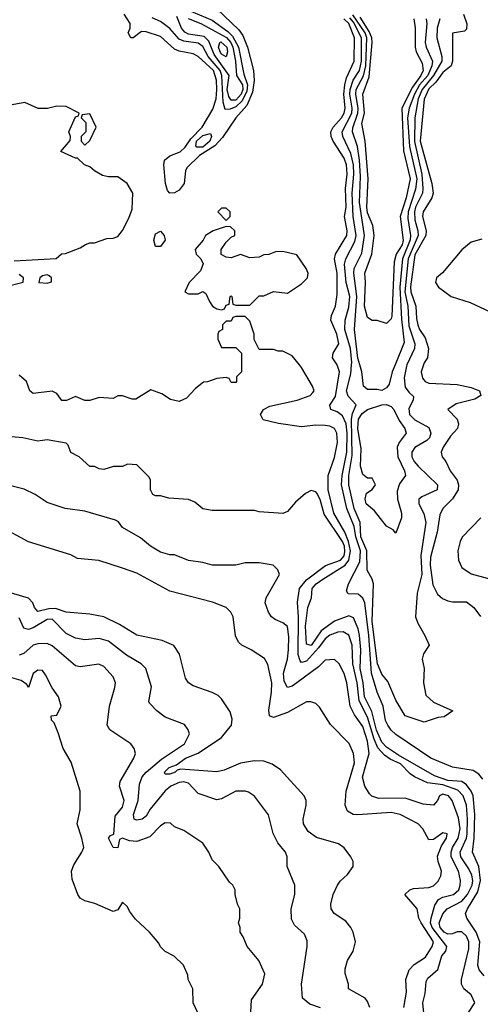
# Model space of a CAD drawing. Header units: inches. Extents: x 2348352 to 2479776, y 460422 to 613655.
# Tile 182 of 256: x 2380813 to 2382768, y 527284 to 531466. Entities that reach past the tile are written whole.
import ezdxf

# ---------------------------------------------------------------- set-up
doc = ezdxf.new("R2010")
doc.units = ezdxf.units.IN
doc.header["$MEASUREMENT"] = 0
doc.layers.add('C3582', color=7, linetype='Continuous')
doc.layers.add('C3583', color=7, linetype='Continuous')

msp = doc.modelspace()

# ---------------------------------------------------------------- linework, layer by layer
at = {"layer": 'C3582', "color": 4}
for points, elevation in [([(2381754, 530000), (2381754, 529970), (2381734, 529950), (2381734, 529930), (2381730, 529926), (2381710, 529926), (2381702, 529942), (2381690, 529946), (2381650, 529942), (2381610, 529928), (2381592.7, 529927.3), (2381559.6, 529900.4), (2381521, 529859), (2381490, 529844), (2381453.6, 529853.6), (2381416.5, 529876.5), (2381370, 529894), (2381305.4, 529854.6), (2381290, 529854), (2381250, 529868), (2381230, 529868), (2381210, 529858), (2381150, 529862), (2381111.1, 529848.9), (2381090, 529848.7), (2381050, 529866), (2381011.6, 529848.4), (2380991.3, 529848.7), (2380970, 529878), (2380950, 529888.7), (2380870, 529879), (2380855.3, 529890), (2380842, 529930), (2380810, 529956)], 84), ([(2382785, 527405), (2382763.1, 527430), (2382757.8, 527450), (2382766.4, 527550), (2382750.9, 527590), (2382711.3, 527650), (2382706.3, 527670), (2382714, 527690), (2382758.1, 527761.9), (2382769.8, 527810), (2382762.3, 527870), (2382734.7, 527930), (2382741.8, 527990), (2382744.7, 528090), (2382738.5, 528170), (2382729.8, 528190), (2382710, 528216.4), (2382690, 528229.8), (2382630, 528234.7), (2382574.7, 528254.7), (2382421.8, 528341.8), (2382370, 528376.8), (2382350, 528397.6), (2382328.2, 528448.3), (2382307.9, 528527.9), (2382276.3, 528590), (2382271, 528650), (2382258.5, 528710), (2382261.1, 528790), (2382255.8, 528850), (2382250, 528878.4), (2382230, 528926), (2382210, 528934), (2382150, 528911.8), (2382092.6, 528870), (2382050, 528808.6), (2382030, 528814), (2382026.6, 528890), (2382036.8, 528970), (2382051.5, 529010), (2382054, 529050), (2382071.6, 529070), (2382099.7, 529090), (2382194.8, 529150), (2382210.5, 529170), (2382217.1, 529210), (2382209.3, 529250), (2382193.7, 529290), (2382147.1, 529370), (2382123.1, 529470), (2382123.1, 529530), (2382150, 529607.3), (2382162, 529670), (2382159.4, 529710), (2382150, 529729.6), (2382130, 529739.8), (2382110, 529742.7), (2382070, 529743.9), (2382010, 529736.9), (2381911.3, 529751.3), (2381846.8, 529766.8), (2381835.3, 529790), (2381848, 529810), (2381874.8, 529825.2), (2381990.6, 529850.6), (2382046, 529870), (2382057.2, 529882.8), (2382062.7, 529890), (2382056, 529910), (2382010, 529988.7), (2382000.8, 530000)], 84), ([(2382779.9, 528239.9), (2382761.8, 528261.8), (2382737.7, 528277.7), (2382651, 528291), (2382558.7, 528330), (2382410, 528429.7), (2382390, 528448), (2382376, 528470), (2382366.6, 528490), (2382355.8, 528550), (2382330, 528609.4), (2382306.5, 528690), (2382295.3, 528850), (2382278.3, 528990), (2382269.2, 529009.2), (2382250, 529026), (2382207.9, 529027.9), (2382201, 529041), (2382208.3, 529070), (2382256.5, 529163.5), (2382260.4, 529210), (2382240.3, 529270), (2382233.3, 529313.3), (2382202.4, 529390), (2382179.5, 529490), (2382181.8, 529530), (2382202.1, 529630), (2382203.2, 529710), (2382198.8, 529750), (2382184, 529784), (2382160.5, 529800.5), (2382133.2, 529810), (2382129.6, 529829.6), (2382153.9, 529866.1), (2382171, 529970), (2382160.7, 530000)], 76), ([(2382457.2, 530000), (2382454.9, 529994.9), (2382445.3, 529945.3), (2382450, 529906), (2382464.4, 529884.4), (2382485.4, 529865.4), (2382484, 529850), (2382465.1, 529814.9), (2382467.4, 529790), (2382490, 529767.4), (2382550, 529734.9), (2382558.7, 529710), (2382552.2, 529690), (2382541, 529679), (2382490, 529649.3), (2382477.1, 529630), (2382477.6, 529610), (2382487, 529590), (2382504.9, 529570), (2382586.8, 529490), (2382584.7, 529470), (2382519.8, 529440.2), (2382506.8, 529430), (2382507.3, 529410), (2382528.7, 529368.7), (2382537.6, 529330), (2382516.5, 529190), (2382520.2, 529110), (2382501.1, 529030), (2382494, 528930), (2382502.6, 528902.6), (2382533.4, 528850), (2382550.8, 528810), (2382527.1, 528772.9), (2382521, 528750), (2382530.7, 528710.7), (2382527.7, 528650), (2382536.8, 528596.8), (2382570, 528566.8), (2382652, 528530), (2382614.4, 528505.6), (2382590, 528502), (2382530, 528482), (2382450, 528508.7), (2382410, 528575.3), (2382375.6, 528655.6), (2382350, 528686), (2382331.6, 528730), (2382309.9, 528910), (2382315.1, 529070), (2382309.6, 529089.6), (2382288.2, 529128.2), (2382286.1, 529210), (2382261.5, 529270), (2382258.8, 529330), (2382232.5, 529390), (2382209.8, 529490), (2382209.9, 529530), (2382224.2, 529615.8), (2382221.6, 529770), (2382226.3, 529793.7), (2382242, 529830), (2382207.1, 529867.1), (2382199.7, 529890), (2382218.4, 529961.6), (2382222.2, 530000)], 72), ([(2382406.8, 530000), (2382394.6, 529970), (2382381.5, 529918.5), (2382370, 529902), (2382350, 529891.5), (2382330, 529896.3), (2382290, 529895.1), (2382272.7, 529910), (2382266, 529970), (2382257.2, 530000)], 68), ([(2382527.1, 530000), (2382517.1, 529970), (2382523.4, 529943.4), (2382534, 529930), (2382550, 529923.1), (2382670, 529916.4), (2382730, 529903.8), (2382764.7, 529890), (2382770.8, 529870), (2382744.9, 529855.1), (2382665.5, 529834.5), (2382631, 529810), (2382670.8, 529770), (2382676, 529750), (2382671, 529730), (2382642, 529698), (2382610.8, 529650), (2382602.8, 529630), (2382606.8, 529610), (2382622.8, 529590), (2382640.7, 529550), (2382670.2, 529510.2), (2382676, 529490), (2382674.6, 529470), (2382650, 529431.8), (2382609.2, 529390.8), (2382596.4, 529363.6), (2382585.8, 529290), (2382557.2, 529182.8), (2382556.2, 529150), (2382566.4, 529066.4), (2382586.7, 529026.7), (2382608, 529008), (2382630, 528997.3), (2382650, 528994), (2382710, 528993), (2382741, 528970), (2382770, 528931.3)], 76), ([(2382715.7, 527244.3), (2382745.6, 527290), (2382730, 527323.7), (2382698, 527350), (2382689, 527369), (2382689.2, 527390), (2382720.1, 527519.9), (2382720.4, 527550), (2382710, 527574), (2382690, 527591.5), (2382670, 527591.6), (2382650, 527583.1), (2382630, 527582), (2382615.6, 527590), (2382598, 527610), (2382594, 527630), (2382610, 527667.7), (2382627.6, 527690), (2382690, 527721.5), (2382714.6, 527750), (2382734.4, 527790), (2382736.8, 527810), (2382732.6, 527832.6), (2382719.9, 527859.9), (2382686.4, 527910), (2382682.8, 527930), (2382709.8, 527990), (2382713, 528007), (2382714.5, 528070), (2382709.8, 528129.8), (2382695.1, 528170), (2382673.3, 528193.3), (2382610, 528215.7), (2382544.5, 528224.5), (2382489.7, 528249.7), (2382470, 528262.9), (2382430, 528305.1), (2382385.6, 528325.6), (2382362.2, 528342.2), (2382334.1, 528374.1), (2382317.8, 528410), (2382290, 528503.6), (2382253.8, 528573.8), (2382246, 528650), (2382227.6, 528730), (2382225.1, 528810), (2382210, 528852.7), (2382186.8, 528866.8), (2382164.1, 528864.1), (2382130, 528852.2), (2382110, 528835.8), (2382082.1, 528797.9), (2382030, 528742), (2382010, 528736.2), (2382003.5, 528743.5), (2381995.8, 528770), (2381997.2, 528930), (2381992.3, 528992.3), (2382000.9, 529050), (2382030, 529086.7), (2382111.6, 529148.4), (2382175.6, 529170), (2382190.8, 529189.2), (2382193.2, 529206.8), (2382191.6, 529230), (2382184, 529250), (2382105.8, 529365.8), (2382088.1, 529428.1), (2382075.1, 529455.1), (2382070, 529460.9), (2382050, 529466.6), (2382026, 529454), (2381983.5, 529416.5), (2381950, 529378), (2381930, 529368.7), (2381830, 529375.3), (2381810, 529382), (2381630, 529382), (2381590, 529388.7), (2381556.4, 529416.4), (2381530, 529428), (2381445.4, 529434.6), (2381410, 529444), (2381390, 529444), (2381378, 529450), (2381368, 529470), (2381368.7, 529510), (2381363.1, 529523.1), (2381310, 529575.3), (2381270, 529578), (2381250, 529568.7), (2381211.6, 529568.4), (2381170, 529555.3), (2381150, 529558), (2381130, 529568), (2381110, 529568), (2381066, 529610), (2381030, 529628), (2381019, 529659), (2381010, 529668), (2380930, 529681.2), (2380890, 529676), (2380826, 529690), (2380730, 529699)], 88), ([(2382534.5, 527190), (2382524.5, 527290), (2382534, 527330), (2382539.1, 527380.9), (2382545.4, 527394.6), (2382588.2, 527431.8), (2382605.6, 527490), (2382622, 527510), (2382626, 527530), (2382564.5, 527610), (2382557.3, 527630), (2382559.3, 527650), (2382575.2, 527704.8), (2382590.8, 527729.2), (2382610, 527739), (2382655.1, 527750), (2382676.9, 527770), (2382683.6, 527790), (2382685.1, 527810), (2382675.8, 527850), (2382644.2, 527910), (2382644.1, 527930), (2382650.7, 527950), (2382674.4, 527990), (2382682.5, 528030), (2382676, 528076), (2382649.5, 528150), (2382633.6, 528170), (2382610, 528176.9), (2382594.8, 528170), (2382587.3, 528150), (2382570, 528129.5), (2382525.2, 528134.8), (2382450, 528159.6), (2382338, 528158), (2382308, 528168), (2382298, 528178), (2382278.4, 528210), (2382268.4, 528248.4), (2382296.3, 528350), (2382290, 528401.2), (2382270, 528463.7), (2382234.3, 528514.3), (2382216.3, 528550), (2382202, 528650), (2382190, 528688.7), (2382169.6, 528729.6), (2382150, 528749.3), (2382110, 528745.2), (2382082, 528718), (2381990, 528649.5), (2381970, 528635.1), (2381949.6, 528629.6), (2381936.3, 528656.3), (2381932.8, 528690), (2381949.6, 528750), (2381954.7, 528790), (2381955.4, 528844.6), (2381950, 528888.7), (2381930, 528904.5), (2381898, 528918), (2381882, 528930), (2381868.7, 528950), (2381855.3, 528990), (2381859, 529010), (2381915.3, 529110), (2381908.9, 529128.9), (2381888.9, 529148.9), (2381830, 529159), (2381770, 529159), (2381730, 529149), (2381630, 529149.3), (2381590, 529161.2), (2381530, 529169.2), (2381470, 529193.2), (2381450, 529194), (2381410, 529205.2), (2381368.7, 529230), (2381325.6, 529265.6), (2381250, 529309), (2381232.9, 529332.9), (2381220.2, 529340.2), (2381090, 529379), (2381006, 529390), (2380930, 529415.3), (2380878, 529450), (2380831.9, 529471.9), (2380736.5, 529496.5)], 92), ([(2382770.7, 529350), (2382692.1, 529267.9), (2382682.4, 529250), (2382672.4, 529210), (2382675.8, 529170), (2382690, 529139.1), (2382730, 529112.7), (2382850, 529080.3)], 84), ([(2382443.5, 527270), (2382455.1, 527335.1), (2382452, 527390), (2382467, 527430), (2382487.1, 527452.9), (2382535.2, 527484.8), (2382563.5, 527530), (2382569.7, 527550), (2382516.9, 527630), (2382507.6, 527650), (2382500.7, 527690), (2382448, 527750), (2382468.7, 527770), (2382484.6, 527775.4), (2382550, 527780.3), (2382570, 527786.7), (2382590, 527806.8), (2382601.6, 527830), (2382604.2, 527850), (2382589.6, 527890), (2382586.8, 527913.2), (2382603.3, 527956.7), (2382625.2, 527990), (2382628, 528008), (2382610, 528012.3), (2382570, 527984), (2382550, 527982), (2382524, 528030), (2382504, 528050), (2382428.7, 528090), (2382390, 528098.7), (2382248.3, 528088.3), (2382228.7, 528090), (2382204.4, 528104.4), (2382194.5, 528130), (2382198.9, 528190), (2382233.7, 528310), (2382229.6, 528349.6), (2382211.5, 528391.5), (2382132.1, 528472.1), (2382085.6, 528545.6), (2382070, 528562), (2382049, 528569), (2382030, 528569.2), (2381950, 528523.6), (2381890, 528502), (2381874, 528510), (2381870, 528534), (2381882.3, 528610), (2381883.5, 528650), (2381867, 528727), (2381852.3, 528752.3), (2381795.3, 528790), (2381755.3, 528810), (2381742.5, 528822.5), (2381729.5, 528849.5), (2381719.3, 528930), (2381709.2, 528950), (2381690, 528969.2), (2381632.1, 528992.1), (2381450, 529039.3), (2381310, 529116), (2381250, 529137.2), (2381149.5, 529169.5), (2381058, 529178), (2381030, 529192.7), (2380850, 529249.2), (2380730, 529314)], 96), ([(2382299.3, 527270), (2382290, 527295.3), (2382279, 527310), (2382208.7, 527350), (2382208.7, 527370), (2382194.6, 527414.6), (2382194.6, 527434.6), (2382204, 527470), (2382229, 527510), (2382239, 527550), (2382229, 527590), (2382219, 527610), (2382197.2, 527637.2), (2382148.7, 527670), (2382135.3, 527690), (2382134, 527710), (2382144, 527750), (2382162, 527790), (2382173.2, 527806.8), (2382204.7, 527835.3), (2382229, 527870), (2382229, 527890), (2382219, 527910), (2382190, 527948.7), (2382166.3, 527966.3), (2382073.1, 527993.1), (2382038.3, 528018.3), (2382018, 528050), (2382017, 528070), (2382029.4, 528130), (2382029.2, 528150), (2382021.2, 528170), (2381920.2, 528280.2), (2381884.5, 528304.5), (2381850, 528316.2), (2381810, 528317.6), (2381750, 528307.8), (2381681, 528279), (2381650, 528272), (2381497.6, 528282.4), (2381481.1, 528278.9), (2381473.4, 528270), (2381450, 528261.6), (2381430, 528262), (2381427, 528270), (2381447.3, 528290), (2381479.3, 528300.7), (2381517, 528330), (2381570, 528350.2), (2381670, 528417.1), (2381712, 528470), (2381715.5, 528495.5), (2381706.8, 528526.8), (2381670, 528582), (2381655.5, 528595.5), (2381630, 528609.2), (2381550, 528637.2), (2381529, 528650), (2381517.2, 528670), (2381491.7, 528771.7), (2381467.5, 528807.5), (2381418, 528830), (2381310, 528852.3), (2381237.1, 528897.1), (2381170, 528929.4), (2381110, 528940.9), (2381010, 528949.6), (2380964.8, 528964.7), (2380936.5, 528963.5), (2380890, 528952.7), (2380875.1, 528970), (2380869.3, 528990), (2380849.6, 529009.6), (2380750, 529039.5)], 104), ([(2382090, 527268.7), (2382044.1, 527284.1), (2382014, 527310), (2382009.1, 527369.1), (2382034, 527530), (2382033.6, 527553.6), (2382022, 527582), (2381980.1, 527620.1), (2381966.3, 527646.3), (2381965.2, 527690), (2381981.2, 527750), (2381981.2, 527790), (2381948.7, 527870), (2381948.7, 527910), (2381942, 527930), (2381909, 527970), (2381889.3, 528009.3), (2381868.9, 528088.9), (2381810, 528168), (2381784.7, 528184.7), (2381770, 528189), (2381730, 528189), (2381670, 528157.2), (2381650, 528153.2), (2381570, 528179), (2381530, 528222.7), (2381510, 528229.5), (2381490, 528226), (2381454, 528210), (2381430, 528191.5), (2381367.3, 528112.7), (2381350, 528083.6), (2381333, 528070), (2381310, 528065.6), (2381299, 528070), (2381296.3, 528090), (2381316, 528150), (2381321.1, 528218.9), (2381332.3, 528250), (2381349.8, 528270.2), (2381414.7, 528325.3), (2381513.2, 528390), (2381533.2, 528433.2), (2381528.7, 528450), (2381512.5, 528472.5), (2381430, 528504), (2381395.3, 528530), (2381363.7, 528563.7), (2381361.2, 528570), (2381372.5, 528632.5), (2381349, 528710), (2381329, 528730), (2381266.7, 528766.7), (2381190, 528827), (2381150, 528838.4), (2381090, 528832), (2381050, 528839.5), (2381010, 528859.5), (2380950, 528919.7), (2380930, 528919.2), (2380870, 528883.1), (2380850, 528875.6), (2380830, 528881.2), (2380810, 528926)], 108), ([(2381794, 527250), (2381796.5, 527303.5), (2381844, 527370), (2381853.6, 527413.6), (2381828, 527470), (2381778, 527530), (2381762, 527570), (2381749, 527590), (2381748.7, 527610), (2381742, 527630), (2381748, 527650), (2381748, 527690), (2381738, 527710), (2381728, 527750), (2381728, 527770), (2381718, 527790), (2381703.1, 527803.1), (2381658, 527870), (2381630, 527898), (2381615.3, 527930), (2381590, 527968), (2381510, 528022), (2381470, 528038), (2381453.6, 528053.6), (2381430, 528055.3), (2381410, 528042), (2381364.9, 527995.1), (2381310, 527975.1), (2381278.4, 527978.4), (2381250, 527989.2), (2381236, 527984), (2381230, 527948), (2381209, 527950), (2381189.6, 527990.4), (2381199, 528001), (2381213.2, 528006.8), (2381217.5, 528082.5), (2381250, 528121), (2381257, 528150), (2381236, 528210), (2381239.3, 528230), (2381297.2, 528330), (2381304, 528350), (2381299, 528370), (2381284, 528390), (2381195.3, 528450), (2381184, 528470), (2381194, 528550), (2381217.2, 528630), (2381219, 528650), (2381210, 528675.3), (2381170, 528719), (2381149.1, 528729.1), (2381070, 528717.2), (2381050, 528721.2), (2380950, 528807.3), (2380930, 528816.2), (2380890, 528815.6), (2380870.3, 528809.7), (2380830, 528774.5), (2380810, 528766.6)], 112), ([(2381578, 527230), (2381549, 527290), (2381548, 527350), (2381528, 527390), (2381527.3, 527407.3), (2381508, 527450), (2381468.4, 527488.4), (2381430, 527508), (2381410, 527528), (2381404, 527544), (2381364, 527590), (2381305.2, 527645.2), (2381279, 527679), (2381270, 527698), (2381250, 527718), (2381230, 527686), (2381210, 527678), (2381132.5, 527712.5), (2381090, 527724), (2381070, 527735.3), (2381059, 527750), (2381035.5, 527815.5), (2381032.7, 527850), (2381042.9, 527877.1), (2381077.2, 527930), (2381085.2, 527950), (2381077.2, 527990), (2381057.2, 528050), (2381069.3, 528110.7), (2381069.5, 528190), (2381032, 528312), (2380997.2, 528370), (2380976.5, 528436.5), (2380959, 528479), (2380948.4, 528491.6), (2380946, 528510), (2380970, 528512), (2380988.7, 528550), (2380977.2, 528590), (2380950, 528628.7), (2380922.9, 528682.9), (2380910, 528702), (2380890, 528704), (2380870, 528688.7), (2380850.9, 528629.1), (2380842.5, 528642.5), (2380818.9, 528658.9), (2380750, 528678.9)], 116)]:
    msp.add_lwpolyline(points, dxfattribs=dict(at, elevation=elevation))
at = {"layer": 'C3582', "color": 4, "elevation": 68}
msp.add_lwpolyline([(2382410, 529286), (2382399, 529299), (2382370, 529315.3), (2382319.5, 529379.5), (2382284, 529410), (2382279, 529430), (2382284.7, 529455.3), (2382310, 529471.3), (2382324, 529490), (2382310, 529519), (2382290, 529519), (2382270, 529534), (2382260.5, 529570), (2382263, 529643), (2382249.1, 529730), (2382252, 529770), (2382267, 529793), (2382290, 529810.2), (2382350, 529830.4), (2382370, 529832.4), (2382390, 529823.1), (2382401.1, 529810), (2382424.4, 529764.4), (2382448, 529730), (2382453.4, 529710), (2382424.4, 529670), (2382415.3, 529650), (2382418, 529610), (2382446, 529550), (2382450.5, 529530), (2382425.3, 529494.7), (2382416.1, 529463.9), (2382416.4, 529430), (2382433.4, 529370), (2382434, 529350)], close=True, dxfattribs=at)
at = {"layer": 'C3583', "color": 4}
for points, elevation in [([(2381650, 531512.7), (2381743.8, 531423.8), (2381759.6, 531399.6), (2381779.5, 531350), (2381805.3, 531250), (2381808.2, 531208.2), (2381801.5, 531158.5), (2381777.9, 531102.1), (2381730, 531049.5), (2381673.4, 530966.6), (2381640.7, 530930), (2381576, 530890), (2381522.7, 530837.3), (2381516.2, 530823.8), (2381510.9, 530770), (2381490, 530741.8), (2381470, 530730.9), (2381450, 530729.5), (2381441, 530741), (2381431.3, 530770), (2381424.8, 530850), (2381427.7, 530870), (2381450, 530888.4), (2381494.3, 530905.8), (2381514.8, 530925.2), (2381539, 530961), (2381588.1, 531010), (2381633.5, 531086.5), (2381647.2, 531130), (2381650.5, 531169.5), (2381649, 531210), (2381635.4, 531250), (2381570, 531309.7), (2381550, 531321.3), (2381490, 531333.5), (2381470, 531342), (2381410, 531394.7), (2381350, 531415.6), (2381330, 531417), (2381294, 531390), (2381284, 531390), (2381272.7, 531410), (2381281.6, 531430), (2381282.4, 531450), (2381256.9, 531490)], 76), ([(2381522.3, 531510), (2381630, 531465), (2381696.3, 531416.3), (2381716.3, 531396.3), (2381741.5, 531350), (2381764.7, 531235.3), (2381779.8, 531190), (2381777, 531163), (2381758.1, 531121.9), (2381730, 531096.5), (2381706.3, 531086.3), (2381685.1, 531085.1), (2381676.8, 531116.8), (2381671.1, 531230), (2381663.6, 531250), (2381612.9, 531310), (2381590, 531352.2), (2381570, 531366.4), (2381510, 531374.6), (2381490, 531383.5), (2381450, 531429.7), (2381410, 531458.9), (2381374.8, 531474.8)], 72), ([(2381528.5, 531471.5), (2381582.4, 531450), (2381690.8, 531390.8), (2381709.5, 531370), (2381718.3, 531350), (2381729.4, 531290), (2381734, 531230), (2381758.2, 531190), (2381759.6, 531170), (2381753.8, 531150), (2381730, 531124.5), (2381710, 531125), (2381700.5, 531140.4), (2381693.3, 531170), (2381701.5, 531230), (2381638.5, 531318.5), (2381615.4, 531375.4), (2381595.5, 531395.5), (2381530, 531405.7), (2381514.1, 531414.1), (2381500.4, 531430), (2381479.5, 531479.5)], 68), ([(2382222.2, 530000), (2382223.1, 530010), (2382217.2, 530070), (2382193.6, 530150), (2382194.5, 530190), (2382210, 530246), (2382214, 530290), (2382199.3, 530350), (2382192.1, 530427.9), (2382196.9, 530450), (2382236, 530524), (2382241.1, 530550), (2382228.9, 530630), (2382224.1, 530730), (2382231.9, 530810), (2382229.9, 530850), (2382218.4, 530898.4), (2382185.1, 530970), (2382182.4, 530990), (2382222.7, 531070), (2382225, 531090), (2382215.2, 531150), (2382216.4, 531170), (2382229.1, 531210), (2382255.2, 531250), (2382264.3, 531290), (2382263.4, 531390), (2382230, 531456.5), (2382215.1, 531475.1)], 72), ([(2382257.2, 530000), (2382248.8, 530028.8), (2382234.2, 530150), (2382244.3, 530290), (2382231.8, 530390), (2382232.9, 530410), (2382265.4, 530474.6), (2382277.1, 530550), (2382255.6, 530690), (2382259.9, 530800.1), (2382255.6, 530870), (2382247.5, 530927.5), (2382226.4, 530990), (2382226.8, 531006.8), (2382248.6, 531070), (2382250.5, 531089.5), (2382239.5, 531150), (2382242, 531170), (2382272.2, 531227.8), (2382282.5, 531270), (2382286.6, 531390), (2382279.1, 531410), (2382227.4, 531487.4)], 68), ([(2382486.5, 531470), (2382491.4, 531431.4), (2382491.4, 531350), (2382496.5, 531330), (2382521.6, 531281.6), (2382525.2, 531250), (2382516.6, 531230), (2382480.4, 531179.6), (2382435, 531090), (2382441.8, 530910), (2382470.2, 530790), (2382453.1, 530710), (2382428.9, 530630), (2382441.2, 530530), (2382436.5, 530510), (2382411.3, 530470), (2382402.2, 530437.8), (2382392.9, 530207.1), (2382390, 530195.3), (2382370, 530175.3), (2382330, 530188.7), (2382310, 530188.7), (2382290, 530202), (2382276.2, 530250), (2382281.3, 530350), (2382277.6, 530390), (2382308.6, 530470), (2382318.5, 530550), (2382312.1, 530592.1), (2382290, 530646), (2382286.1, 530670), (2382292.8, 530790), (2382280.3, 530950), (2382265.3, 531025.3), (2382276.5, 531070), (2382269.8, 531150), (2382296.2, 531223.8), (2382309.4, 531370), (2382307.3, 531390), (2382296.4, 531416.4), (2382257.9, 531477.9)], 64), ([(2382697.3, 531490), (2382710.7, 531449.3), (2382710, 531426), (2382702, 531418), (2382651.1, 531408.9), (2382650.3, 531290), (2382645.3, 531270), (2382610, 531242.2), (2382579, 531201), (2382550, 531173.3), (2382530, 531129.3), (2382513.1, 530950), (2382563.1, 530770), (2382567.7, 530730), (2382563.1, 530710), (2382525.5, 530650), (2382523.6, 530630), (2382538.4, 530570), (2382537.1, 530550), (2382490, 530467.6), (2382472.4, 530332.4), (2382473.5, 530310), (2382495, 530250), (2382497.3, 530197.3), (2382503.6, 530170), (2382510, 530150.8), (2382534.9, 530114.9), (2382548.2, 530070), (2382544, 530030), (2382530, 530008.7), (2382527.1, 530000)], 76), ([(2382160.7, 530000), (2382160.5, 530000.5), (2382141.6, 530030), (2382143.6, 530050), (2382167.3, 530090), (2382159.8, 530130), (2382134.3, 530190), (2382137.4, 530210), (2382154, 530250), (2382161, 530299), (2382160.6, 530390), (2382148.9, 530450), (2382154.2, 530470), (2382202.4, 530550), (2382203.8, 530570), (2382192.5, 530630), (2382198.6, 530670), (2382196.8, 530750), (2382202.9, 530810), (2382199.8, 530850), (2382190, 530878.7), (2382143.5, 530950), (2382135.4, 530970), (2382134, 530990), (2382143.5, 531010), (2382178.7, 531050), (2382189.8, 531070), (2382194.2, 531090), (2382188.8, 531150), (2382192.7, 531190), (2382200.3, 531219.6), (2382232.8, 531290), (2382234.6, 531390), (2382209.8, 531450), (2382189.7, 531470)], 76), ([(2382538.9, 531470), (2382541.5, 531450), (2382534.9, 531370), (2382539, 531350), (2382565.8, 531290), (2382562.7, 531270), (2382545.5, 531230), (2382510.4, 531189.6), (2382489.3, 531150.7), (2382467, 531090), (2382459.1, 531050), (2382468.4, 530928.3), (2382499.2, 530790), (2382493.7, 530746.3), (2382462.6, 530650), (2382461.4, 530621.4), (2382472.5, 530550), (2382470.9, 530530.9), (2382438.8, 530450), (2382427.1, 530330), (2382434.1, 530194.1), (2382445.2, 530094.7), (2382406.8, 530000)], 68), ([(2382597, 531470), (2382585.5, 531430), (2382583.6, 531390), (2382605.8, 531310), (2382604.5, 531290), (2382570.1, 531229.9), (2382521.3, 531170), (2382505.3, 531130), (2382490.2, 531050), (2382489.6, 530949.6), (2382520.7, 530810), (2382524.6, 530750), (2382522.9, 530730), (2382493.5, 530670), (2382488.8, 530650), (2382490, 530616), (2382503.8, 530570), (2382504.3, 530550), (2382462.2, 530450), (2382448, 530310), (2382460.2, 530250), (2382465.6, 530165.6), (2382490.2, 530090), (2382489, 530070), (2382457.2, 530000)], 72), ([(2380790, 530442), (2380967.3, 530452.7), (2380990, 530472), (2381007.3, 530472.7), (2381070, 530498), (2381091.6, 530511.6), (2381110, 530518), (2381130, 530518), (2381183.1, 530536.9), (2381210, 530538), (2381230, 530546), (2381249.4, 530570.6), (2381276.6, 530623.4), (2381290, 530662), (2381293.2, 530730), (2381269, 530770), (2381230, 530799.3), (2381190, 530799.3), (2381164.8, 530804.8), (2381130, 530824), (2381110, 530842), (2381088, 530850), (2381058, 530878), (2381050, 530878), (2380987.3, 530907.3), (2381027.3, 530952.7), (2381028, 530970), (2381022, 530990), (2381050, 531054), (2381062, 531058), (2381066, 531070), (2381010, 531097.2), (2380970, 531099), (2380930.9, 531089.1), (2380891.1, 531088.9), (2380835.3, 531115.3), (2380750, 531099)], 84), ([(2382774.6, 530534.6), (2382730, 530522), (2382690, 530488.7), (2382608.1, 530391.9), (2382582, 530370), (2382578, 530350), (2382591.3, 530330), (2382644.7, 530290), (2382725.2, 530265.2), (2382810, 530226)], 84), ([(2380750, 530331.3), (2380828, 530352), (2380828.7, 530370), (2380810, 530384)], 84), ([(2382000.8, 530000), (2381970, 530038), (2381930, 530058), (2381910, 530058), (2381890, 530066), (2381830, 530066), (2381808.4, 530108.4), (2381808, 530130), (2381790, 530186), (2381770, 530206), (2381730, 530206), (2381718, 530202), (2381710, 530186), (2381690, 530186), (2381674, 530170), (2381674, 530150), (2381658, 530142), (2381654, 530130), (2381654, 530110), (2381670, 530074), (2381730, 530074), (2381754, 530050), (2381754, 530000)], 84)]:
    msp.add_lwpolyline(points, dxfattribs=dict(at, elevation=elevation))
for points, elevation in [([(2381690, 531309.4), (2381670, 531319.7), (2381663.5, 531330), (2381656.8, 531350), (2381662.9, 531370), (2381667.5, 531372.5), (2381693, 531350), (2381695.4, 531330)], 64), ([(2381110, 531066), (2381078, 531062), (2381074, 531050), (2381094, 531030), (2381094, 530990), (2381074, 530970), (2381074, 530950), (2381090, 530934), (2381110, 530954), (2381138, 531010)], 84), ([(2381565.1, 530925.1), (2381561.1, 530930), (2381564, 530950), (2381590, 530975.2), (2381623.6, 530983.6), (2381626.7, 530970), (2381619.7, 530950), (2381590, 530925.7)], 72), ([(2381690, 530666), (2381670, 530666), (2381654, 530650), (2381690, 530614), (2381706, 530630), (2381706, 530650)], 84), ([(2381410, 530502.4), (2381390, 530503.1), (2381381.7, 530530), (2381390, 530557), (2381410, 530568.7), (2381426, 530550), (2381430.1, 530530)], 76), ([(2381690, 530588), (2381634, 530570), (2381602, 530550), (2381592, 530530), (2381558, 530490), (2381562, 530470), (2381582, 530450), (2381592, 530430), (2381579.8, 530400.2), (2381532, 530350), (2381514, 530310), (2381530, 530302), (2381570, 530302), (2381590, 530312), (2381603.6, 530303.6), (2381618, 530270), (2381632, 530250), (2381650, 530238), (2381670, 530234), (2381682, 530238), (2381690, 530254), (2381702, 530258), (2381706, 530290), (2381710, 530294), (2381714, 530290), (2381718, 530258), (2381730, 530254), (2381790, 530254), (2381830, 530294), (2381850, 530294), (2381890, 530312), (2381950, 530304.7), (2382010, 530344.7), (2382035.3, 530370), (2382038, 530390), (2382029, 530410), (2381990, 530468), (2381930, 530482), (2381899.6, 530480.4), (2381870, 530468.7), (2381850, 530468), (2381830, 530458), (2381790, 530455.3), (2381750, 530468.7), (2381710, 530455.3), (2381690, 530458), (2381668.7, 530468.7), (2381668, 530490), (2381690, 530522), (2381710, 530542), (2381726, 530550), (2381726, 530570), (2381707.3, 530587.3)], 84), ([(2380930, 530382), (2380910, 530379), (2380898, 530370), (2380894, 530350), (2380930, 530346.8), (2380947.3, 530352.7), (2380948, 530370), (2380938, 530378)], 84)]:
    msp.add_lwpolyline(points, close=True, dxfattribs=dict(at, elevation=elevation))

doc.saveas('drawing.dxf')
